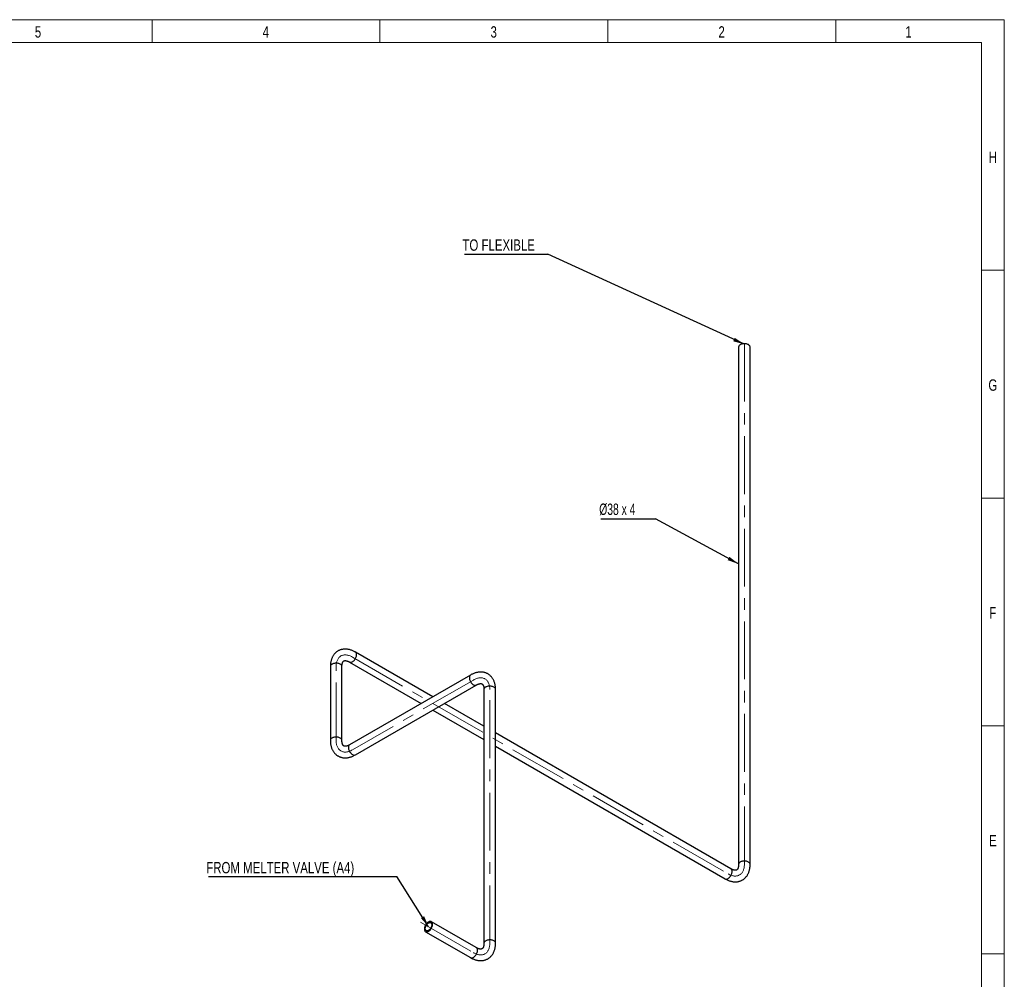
# Model space of a CAD drawing. Header units: millimetres. Extents: x 15 to 592, y 5 to 415.
# Tile 12 of 12: x 373 to 589, y 204 to 415. Entities that reach past the tile are written whole.
import ezdxf

# ---------------------------------------------------------------- set-up
doc = ezdxf.new("R2010")
doc.units = ezdxf.units.MM
doc.linetypes.add('CENTERX2', pattern=[20.32, 12.7, -2.54, 2.54, -2.54])
doc.layers.add('COTAS', color=166, linetype='Continuous')
doc.styles.add('SLDTEXTSTYLE0', font='TXT', dxfattribs={"width": 0.75})
doc.styles.add('SLDTEXTSTYLE4', font='TXT', dxfattribs={"width": 0.678571})
doc.dimstyles.new('SLDDIMSTYLE1', dxfattribs={"dimtxt": 0.18, "dimasz": 2.5, "dimexe": 0, "dimexo": 0.0625, "dimgap": 0, "dimtad": 0, "dimtih": 1, "dimtoh": 1, "dimdec": 0, "dimrnd": 1e-09, "dimzin": 0, "dimdsep": 46, "dimtxsty": 'Standard', "dimsah": 1, "dimcen": 0.09, "dimadec": 0, "dimazin": 0, "dimtfac": 2.5, "dimtdec": 0, "dimtofl": 0, "dimtmove": 0, "dimatfit": 3, "dimfxl": 0, "dimfrac": 2, "dimtolj": 1, "dimtzin": 0, "dimarcsym": 0})

# ---------------------------------------------------------------- blocks, each defined once
blk = doc.blocks.new('SW_NOTE_0')
at = {"layer": 'COTAS', "color": 0}
blk.add_line((-41.35, 0), (0, 0), dxfattribs=at)
at = {"layer": 'COTAS', "color": 0, "insert": (-41.81, 3.22), "char_height": 2.5, "attachment_point": 1, "style": 'SLDTEXTSTYLE0'}
blk.add_mtext('FROM MELTER VALVE (A4)', dxfattribs=at)
blk = doc.blocks.new('SW_NOTE_0_1')
at = {"layer": 'COTAS', "color": 0}
blk.add_line((-18.32, 0), (0, 0), dxfattribs=at)
at = {"layer": 'COTAS', "color": 0, "insert": (-18.75, 3.27), "char_height": 2.5, "attachment_point": 1, "style": 'SLDTEXTSTYLE0'}
blk.add_mtext('TO FLEXIBLE', dxfattribs=at)
blk = doc.blocks.new('SW_NOTE_0_2')
at = {"layer": 'COTAS', "color": 0}
blk.add_line((-12, 0), (0, 0), dxfattribs=at)
at = {"layer": 'COTAS', "color": 0, "insert": (-12.38, 3.33), "char_height": 2.5, "attachment_point": 1, "style": 'SLDTEXTSTYLE4'}
blk.add_mtext('Ø38 x 4', dxfattribs=at)

msp = doc.modelspace()

# ---------------------------------------------------------------- linework, layer by layer
at = {"color": 7, "linetype": 'Continuous', "lineweight": 18}
for p, q in [((15, 415), (589, 415)), ((402, 410), (402, 415)), ((452, 410), (452, 415)), ((502, 410), (502, 415)), ((552, 410), (552, 415)), ((589, 415), (589, 5)), ((20, 410), (584, 410)), ((584, 410), (584, 10)), ((584, 360), (589, 360)), ((584, 310), (589, 310)), ((584, 260), (589, 260)), ((584.001, 210), (583.999, 210)), ((584, 210), (589, 210))]:
    msp.add_line(p, q, dxfattribs=at)
at = {"color": 7, "linetype": 'Continuous', "lineweight": 25}
for p, q in [((530.69944, 343.158), (530.69944, 229.60439)), ((533.23277, 229.60439), (533.23277, 343.158)), ((463.6159, 266.38756), (446.61521, 276.20186)), ((441.13258, 273.03595), (441.13258, 256.81401)), ((443.66592, 256.81401), (443.66592, 273.03595)), ((445.34864, 274.00787), (461.08236, 264.92498)), ((471.88872, 271.16336), (445.34864, 255.8421)), ((446.61521, 253.64811), (473.15528, 268.96937)), ((474.83801, 267.99746), (474.83801, 212.30937)), ((477.37134, 212.30937), (477.37134, 267.99746)), ((474.83801, 259.90918), (466.14944, 264.92498)), ((463.6159, 263.4624), (474.83801, 256.98402)), ((529.01672, 228.63248), (477.37134, 258.44672)), ((477.37134, 255.52156), (527.75015, 226.43849)), ((473.15528, 211.33746), (463.29369, 217.03044)), ((462.02712, 214.83645), (471.88872, 209.14347))]:
    msp.add_line(p, q, dxfattribs=at)
at = {"color": 7, "linetype": 'Continuous', "lineweight": 25, "flags": 128}
for points in [[(532.86178, 343.67506), (532.73147, 343.74065), (532.58691, 343.79538), (532.43079, 343.83825), (532.26601, 343.86844), (532.09564, 343.88539), (531.92286, 343.8888), (531.75089, 343.8786), (531.58292, 343.85497), (531.4221, 343.81835), (531.2714, 343.76944), (531.13365, 343.70914), (531.0114, 343.63856), (530.90694, 343.55904), (530.82221, 343.47205), (530.75879, 343.3792), (530.71786, 343.28224), (530.70018, 343.18296), (530.69944, 343.158)], [(533.23277, 343.158), (533.22613, 343.23278), (533.19676, 343.33113), (533.14446, 343.42625), (533.07021, 343.51638), (532.97539, 343.59983), (532.86178, 343.67506)], [(445.3495, 274.00737), (445.37058, 273.99605), (445.46541, 273.9617), (445.56986, 273.94865), (445.68198, 273.95714), (445.79969, 273.98701), (445.9208, 274.0377), (446.04305, 274.10827), (446.16415, 274.19741), (446.28186, 274.30345), (446.39399, 274.42442), (446.49844, 274.55806), (446.59326, 274.70189), (446.6767, 274.85322), (446.7472, 275.00925), (446.80344, 275.16705), (446.84438, 275.3237), (446.86925, 275.47627), (446.87759, 275.62192)], [(446.87759, 275.62192), (446.86925, 275.75794), (446.84438, 275.88179), (446.80344, 275.99117), (446.7472, 276.08404), (446.6767, 276.15867), (446.61512, 276.20191)], [(443.29492, 273.55301), (443.16462, 273.6186), (443.02006, 273.67334), (442.86393, 273.7162), (442.69915, 273.74639), (442.52878, 273.76335), (442.356, 273.76676), (442.18403, 273.75655), (442.01606, 273.73292), (441.85524, 273.69631), (441.70454, 273.6474), (441.56679, 273.58709), (441.44455, 273.51652), (441.34008, 273.437), (441.25535, 273.35001), (441.19193, 273.25716), (441.151, 273.1602), (441.13332, 273.06092), (441.13258, 273.03595)], [(443.66592, 273.03595), (443.65927, 273.11073), (443.6299, 273.20908), (443.5776, 273.30421), (443.50335, 273.39434), (443.40854, 273.47779), (443.29492, 273.55301)], [(471.88923, 271.16366), (471.86741, 271.1502), (471.79026, 271.08524), (471.72675, 271.00129), (471.67804, 270.89993), (471.64506, 270.78304), (471.62842, 270.6528), (471.62842, 270.51163), (471.64506, 270.36218), (471.67804, 270.20721), (471.72675, 270.04961), (471.79026, 269.89233), (471.86741, 269.73829), (471.95675, 269.59037), (472.05662, 269.45131), (472.16516, 269.3237), (472.28035, 269.20993), (472.40004, 269.11212), (472.522, 269.03208), (472.64396, 268.97131), (472.76365, 268.93093), (472.87883, 268.91171), (472.98737, 268.91399), (473.08724, 268.93775), (473.1544, 268.96886)], [(477.00034, 268.51452), (476.87004, 268.58011), (476.72548, 268.63484), (476.56935, 268.67771), (476.40457, 268.7079), (476.23421, 268.72485), (476.06143, 268.72826), (475.88945, 268.71806), (475.72149, 268.69443), (475.56066, 268.65781), (475.40997, 268.6089), (475.27221, 268.5486), (475.14997, 268.47802), (475.04551, 268.3985), (474.96078, 268.31151), (474.89736, 268.21867), (474.85642, 268.1217), (474.83874, 268.02242), (474.83801, 267.99746)], [(477.37134, 267.99746), (477.3647, 268.07224), (477.33532, 268.17059), (477.28302, 268.26571), (477.20878, 268.35584), (477.11396, 268.43929), (477.00034, 268.51452)], [(443.29492, 257.33107), (443.16462, 257.39666), (443.02006, 257.4514), (442.86393, 257.49426), (442.69915, 257.52445), (442.52878, 257.54141), (442.356, 257.54482), (442.18403, 257.53461), (442.01606, 257.51098), (441.85524, 257.47437), (441.70454, 257.42545), (441.56679, 257.36515), (441.44455, 257.29458), (441.34008, 257.21506), (441.25535, 257.12806), (441.19193, 257.03522), (441.151, 256.93825), (441.13332, 256.83898), (441.13258, 256.81391)], [(443.66591, 256.81498), (443.65927, 256.88879), (443.6299, 256.98714), (443.5776, 257.08227), (443.50335, 257.17239), (443.40854, 257.25585), (443.29492, 257.33107)], [(445.34864, 255.8421), (445.32734, 255.82894), (445.25019, 255.76398), (445.18667, 255.68003), (445.13797, 255.57867), (445.10499, 255.46178), (445.08834, 255.33154), (445.08834, 255.19038), (445.10499, 255.04092), (445.13797, 254.88595), (445.18667, 254.72835), (445.25019, 254.57107), (445.32734, 254.41703), (445.41668, 254.26911), (445.51655, 254.13005), (445.62509, 254.00244), (445.74027, 253.88867), (445.85996, 253.79086), (445.98192, 253.71082), (446.10388, 253.65005), (446.22357, 253.60967), (446.33876, 253.59045), (446.4473, 253.59274), (446.54717, 253.61649), (446.61521, 253.64811)], [(532.86178, 230.12145), (532.73147, 230.18704), (532.58691, 230.24177), (532.43079, 230.28464), (532.26601, 230.31483), (532.09564, 230.33179), (531.92286, 230.33519), (531.75089, 230.32499), (531.58292, 230.30136), (531.4221, 230.26474), (531.2714, 230.21583), (531.13365, 230.15553), (531.0114, 230.08496), (530.90694, 230.00543), (530.82221, 229.91844), (530.75879, 229.8256), (530.71786, 229.72863), (530.70018, 229.62935), (530.69944, 229.60531)], [(533.23277, 229.60427), (533.22613, 229.67917), (533.19676, 229.77752), (533.14446, 229.87264), (533.07021, 229.96277), (532.97539, 230.04622), (532.86178, 230.12145)], [(527.75015, 226.43849), (527.77209, 226.42667), (527.86692, 226.39232), (527.97137, 226.37927), (528.08349, 226.38776), (528.2012, 226.41763), (528.32231, 226.46832), (528.44456, 226.53889), (528.56566, 226.62803), (528.68337, 226.73407), (528.7955, 226.85504), (528.89995, 226.98868), (528.99477, 227.13251), (529.07821, 227.28384), (529.14871, 227.43987), (529.20495, 227.59767), (529.24589, 227.75432), (529.27076, 227.90689), (529.2791, 228.05254)], [(529.2791, 228.05254), (529.27076, 228.18856), (529.24589, 228.31241), (529.20495, 228.42179), (529.14871, 228.51466), (529.07821, 228.58929), (529.01672, 228.63248)], [(463.55607, 216.4505), (463.54773, 216.58652), (463.52286, 216.71038), (463.48192, 216.81976), (463.42568, 216.91263), (463.35518, 216.98726), (463.27175, 217.04226), (463.17692, 217.0766), (463.07247, 217.08965), (462.96034, 217.08116), (462.84263, 217.0513), (462.72153, 217.0006), (462.59928, 216.93003), (462.47817, 216.8409), (462.36046, 216.73486), (462.24834, 216.61389), (462.14389, 216.48025), (462.04906, 216.33642), (461.96562, 216.18508), (461.89513, 216.02906), (461.83889, 215.87125), (461.79795, 215.71461), (461.77308, 215.56204), (461.76474, 215.41639), (461.77308, 215.28037), (461.79795, 215.15651), (461.83889, 215.04713), (461.89513, 214.95426), (461.96562, 214.87963), (462.04906, 214.82463), (462.14389, 214.79029), (462.24834, 214.77724), (462.36046, 214.78573), (462.47817, 214.81559), (462.59928, 214.86629), (462.72153, 214.93686), (462.84263, 215.02599), (462.96034, 215.13203), (463.07247, 215.253), (463.17692, 215.38664), (463.27175, 215.53047), (463.35518, 215.68181), (463.42568, 215.83783), (463.48192, 215.99564), (463.52286, 216.15228), (463.54773, 216.30485), (463.55607, 216.4505)], [(463.36751, 216.34165), (463.35922, 216.21222), (463.33456, 216.07626), (463.29409, 215.93695), (463.23877, 215.79756), (463.16989, 215.66135), (463.08907, 215.53152), (462.9982, 215.41111), (462.89942, 215.30295), (462.79503, 215.20956), (462.68749, 215.13314), (462.57931, 215.07548), (462.47303, 215.03793), (462.37115, 215.02136), (462.27604, 215.02618), (462.18995, 215.05226), (462.11488, 215.099), (462.0526, 215.1653), (462.00456, 215.2496), (461.9719, 215.34993), (461.95537, 215.46393), (461.95537, 215.58894), (461.9719, 215.72203), (462.00456, 215.86007), (462.0526, 215.99983), (462.11488, 216.13804), (462.18995, 216.27145), (462.27604, 216.39693), (462.37115, 216.51156), (462.47303, 216.61263), (462.57931, 216.69778), (462.68749, 216.76502), (462.79503, 216.81277), (462.89942, 216.8399), (462.9982, 216.84579), (463.08907, 216.8303), (463.16989, 216.79378), (463.23877, 216.7371), (463.29409, 216.66158), (463.33456, 216.56899), (463.35922, 216.46151), (463.36751, 216.34165)], [(477.00034, 212.82643), (476.87004, 212.89202), (476.72548, 212.94676), (476.56935, 212.98962), (476.40457, 213.01981), (476.23421, 213.03677), (476.06143, 213.04018), (475.88945, 213.02997), (475.72149, 213.00634), (475.56066, 212.96973), (475.40997, 212.92082), (475.27221, 212.86051), (475.14997, 212.78994), (475.04551, 212.71042), (474.96078, 212.62343), (474.89736, 212.53058), (474.85642, 212.43362), (474.83874, 212.33434), (474.83801, 212.3103)], [(477.37134, 212.30925), (477.3647, 212.38415), (477.33532, 212.4825), (477.28302, 212.57763), (477.20878, 212.66776), (477.11396, 212.75121), (477.00034, 212.82643)], [(471.88872, 209.14347), (471.91066, 209.13165), (472.00548, 209.09731), (472.10993, 209.08426), (472.22206, 209.09275), (472.33977, 209.12262), (472.46088, 209.17331), (472.58312, 209.24388), (472.70423, 209.33301), (472.82194, 209.43905), (472.93406, 209.56002), (473.03851, 209.69367), (473.13334, 209.83749), (473.21678, 209.98883), (473.28727, 210.14485), (473.34352, 210.30266), (473.38445, 210.45931), (473.40932, 210.61187), (473.41767, 210.75753)], [(473.41767, 210.75753), (473.40932, 210.89355), (473.38445, 211.0174), (473.34352, 211.12678), (473.28727, 211.21965), (473.21678, 211.29428), (473.15528, 211.33746)]]:
    msp.add_lwpolyline(points, dxfattribs=at)
at = {"color": 7, "linetype": 'Continuous', "lineweight": 25}
for points, knots in [([(446.61521, 276.20186), (446.56377, 276.23094), (446.41778, 276.3135), (446.17438, 276.43508), (445.88488, 276.55988), (445.59386, 276.66396), (445.303, 276.74678), (445.01385, 276.80766), (444.72799, 276.84631), (444.44697, 276.86271), (444.17217, 276.85709), (443.90482, 276.82992), (443.64594, 276.78179), (443.39641, 276.71338), (443.15699, 276.62541), (442.92834, 276.5186), (442.71106, 276.39365), (442.50577, 276.25128), (442.313, 276.09218), (442.13325, 275.91698), (441.96686, 275.72618), (441.8142, 275.52018), (441.67566, 275.29932), (441.55165, 275.06392), (441.44262, 274.81431), (441.34909, 274.55096), (441.27156, 274.27447), (441.21054, 273.98572), (441.16639, 273.68578), (441.13987, 273.38037), (441.13282, 273.16182), (441.1326, 273.04759), (441.13258, 273.03595)], [0, 0, 0, 0, 0.020552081, 0.058329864, 0.096109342, 0.133728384, 0.17106928, 0.208009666, 0.244438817, 0.280274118, 0.315472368, 0.350033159, 0.383995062, 0.417427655, 0.450422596, 0.483085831, 0.51553169, 0.547878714, 0.58020856, 0.612640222, 0.645289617, 0.678265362, 0.711664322, 0.745565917, 0.780025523, 0.815067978, 0.850682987, 0.886824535, 0.923415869, 0.960359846, 0.995963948, 1, 1, 1, 1]), ([(443.66592, 273.03595), (443.66622, 273.06994), (443.6671, 273.16843), (443.67664, 273.32123), (443.69699, 273.48823), (443.72579, 273.63874), (443.76145, 273.77227), (443.80246, 273.88847), (443.84722, 273.98749), (443.89426, 274.07), (443.94243, 274.13731), (443.9915, 274.19147), (444.04333, 274.23554), (444.09885, 274.26997), (444.16174, 274.29638), (444.23346, 274.31489), (444.31285, 274.32535), (444.40562, 274.32766), (444.51351, 274.31973), (444.63733, 274.299), (444.77196, 274.26486), (444.91676, 274.21646), (445.07093, 274.15272), (445.21579, 274.08254), (445.31025, 274.02944), (445.34864, 274.00787)], [0, 0, 0, 0, 0.0217802, 0.063117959, 0.1042768, 0.145347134, 0.186450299, 0.227768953, 0.269613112, 0.31245038, 0.357003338, 0.404450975, 0.456907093, 0.518687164, 0.578878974, 0.629011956, 0.67447759, 0.717088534, 0.762213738, 0.805381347, 0.847459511, 0.889005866, 0.930355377, 0.971698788, 1, 1, 1, 1]), ([(477.37134, 267.99746), (477.37081, 268.05655), (477.36932, 268.22426), (477.35293, 268.49586), (477.31628, 268.80899), (477.26093, 269.11308), (477.18724, 269.4064), (477.0954, 269.68728), (476.98597, 269.9542), (476.85968, 270.2058), (476.71744, 270.441), (476.56024, 270.65898), (476.38914, 270.85915), (476.20514, 271.04107), (476.00926, 271.20446), (475.80245, 271.3491), (475.58562, 271.47482), (475.35969, 271.58145), (475.12553, 271.66887), (474.88394, 271.73698), (474.63552, 271.7857), (474.38081, 271.81493), (474.12028, 271.82451), (473.85442, 271.81423), (473.58375, 271.78388), (473.30893, 271.73323), (473.03074, 271.66215), (472.75017, 271.57065), (472.46836, 271.45893), (472.19061, 271.32922), (471.99783, 271.22607), (471.8988, 271.16915), (471.88872, 271.16336)], [0, 0, 0, 0, 0.020551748, 0.058329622, 0.096109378, 0.133728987, 0.171070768, 0.20801235, 0.244442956, 0.280279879, 0.315479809, 0.350042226, 0.384005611, 0.417439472, 0.45043542, 0.483099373, 0.515545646, 0.547892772, 0.580222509, 0.612653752, 0.645302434, 0.678277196, 0.71167494, 0.745575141, 0.780033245, 0.815074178, 0.850687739, 0.886828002, 0.923418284, 0.960361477, 0.995965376, 1, 1, 1, 1]), ([(473.15528, 268.96937), (473.18486, 268.98609), (473.27058, 269.03456), (473.40766, 269.10268), (473.56243, 269.16854), (473.70714, 269.21882), (473.84058, 269.25469), (473.96168, 269.27724), (474.06978, 269.28797), (474.16473, 269.28848), (474.24708, 269.2804), (474.3185, 269.26498), (474.38257, 269.24211), (474.44013, 269.21123), (474.49443, 269.16995), (474.54631, 269.11708), (474.59507, 269.05353), (474.64346, 268.97432), (474.69053, 268.87689), (474.73449, 268.75926), (474.77224, 268.62557), (474.80272, 268.47594), (474.82461, 268.31053), (474.83626, 268.14993), (474.8375, 268.04153), (474.83801, 267.99746)], [0, 0, 0, 0, 0.021779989, 0.063117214, 0.104275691, 0.145345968, 0.186449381, 0.227768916, 0.269614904, 0.312455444, 0.357013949, 0.404470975, 0.456943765, 0.518756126, 0.578897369, 0.629017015, 0.674474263, 0.717080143, 0.762199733, 0.805364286, 0.847440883, 0.888986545, 0.930335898, 0.971679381, 1, 1, 1, 1]), ([(441.13258, 256.81401), (441.13311, 256.75492), (441.1346, 256.58721), (441.15099, 256.31561), (441.18764, 256.00248), (441.24299, 255.69839), (441.31668, 255.40507), (441.40852, 255.12418), (441.51795, 254.85727), (441.64424, 254.60567), (441.78648, 254.37046), (441.94368, 254.15248), (442.11478, 253.95232), (442.29878, 253.7704), (442.49466, 253.60701), (442.70147, 253.46237), (442.9183, 253.33665), (443.14423, 253.23001), (443.37839, 253.1426), (443.61998, 253.07449), (443.8684, 253.02577), (444.12312, 252.99654), (444.38364, 252.98696), (444.6495, 252.99724), (444.92017, 253.02759), (445.19499, 253.07824), (445.47318, 253.14931), (445.75375, 253.24082), (446.03557, 253.35253), (446.31331, 253.48225), (446.5061, 253.58539), (446.60513, 253.64232), (446.61521, 253.64811)], [0, 0, 0, 0, 0.0205517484, 0.0583296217, 0.0961093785, 0.1337289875, 0.1710707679, 0.2080123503, 0.2444429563, 0.2802798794, 0.3154798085, 0.3500422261, 0.3840056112, 0.417439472, 0.4504354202, 0.4830993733, 0.5155456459, 0.5478927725, 0.5802225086, 0.6126537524, 0.645302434, 0.6782771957, 0.7116749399, 0.745575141, 0.7800332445, 0.8150741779, 0.8506877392, 0.8868280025, 0.9234182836, 0.960361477, 0.9959653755, 1, 1, 1, 1]), ([(445.34864, 255.8421), (445.31906, 255.82537), (445.23334, 255.7769), (445.09626, 255.70879), (444.94149, 255.64293), (444.79678, 255.59265), (444.66334, 255.55678), (444.54224, 255.53422), (444.43414, 255.5235), (444.33919, 255.52299), (444.25684, 255.53106), (444.18543, 255.54649), (444.12135, 255.56936), (444.06379, 255.60024), (444.00949, 255.64152), (443.95761, 255.69439), (443.90885, 255.75794), (443.86046, 255.83715), (443.81339, 255.93458), (443.76943, 256.05221), (443.73168, 256.1859), (443.7012, 256.33552), (443.67931, 256.50094), (443.66766, 256.66154), (443.66642, 256.76994), (443.66592, 256.81401)], [0, 0, 0, 0, 0.021779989, 0.063117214, 0.104275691, 0.145345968, 0.186449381, 0.227768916, 0.269614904, 0.312455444, 0.357013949, 0.404470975, 0.456943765, 0.518756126, 0.578897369, 0.629017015, 0.674474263, 0.717080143, 0.762199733, 0.805364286, 0.847440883, 0.888986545, 0.930335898, 0.971679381, 1, 1, 1, 1]), ([(527.75015, 226.43849), (527.80159, 226.4094), (527.94758, 226.32684), (528.19098, 226.20526), (528.48048, 226.08046), (528.77149, 225.97638), (529.06235, 225.89357), (529.35151, 225.83269), (529.63737, 225.79403), (529.91839, 225.77763), (530.19318, 225.78325), (530.46054, 225.81042), (530.71942, 225.85855), (530.96895, 225.92696), (531.20837, 226.01493), (531.43702, 226.12174), (531.65429, 226.24669), (531.85959, 226.38906), (532.05235, 226.54816), (532.23211, 226.72336), (532.3985, 226.91416), (532.55115, 227.12016), (532.68969, 227.34102), (532.81371, 227.57642), (532.92274, 227.82603), (533.01627, 228.08939), (533.0938, 228.36587), (533.15482, 228.65463), (533.19896, 228.95457), (533.22549, 229.25997), (533.23254, 229.47852), (533.23275, 229.59276), (533.23277, 229.60439)], [0, 0, 0, 0, 0.020552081, 0.058329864, 0.096109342, 0.133728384, 0.17106928, 0.208009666, 0.244438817, 0.280274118, 0.315472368, 0.350033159, 0.383995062, 0.417427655, 0.450422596, 0.483085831, 0.51553169, 0.547878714, 0.58020856, 0.612640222, 0.645289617, 0.678265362, 0.711664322, 0.745565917, 0.780025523, 0.815067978, 0.850682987, 0.886824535, 0.923415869, 0.960359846, 0.995963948, 1, 1, 1, 1]), ([(530.69944, 229.60439), (530.69914, 229.5704), (530.69826, 229.47191), (530.68871, 229.31911), (530.66837, 229.15211), (530.63957, 229.00161), (530.60391, 228.86807), (530.5629, 228.75187), (530.51813, 228.65285), (530.4711, 228.57034), (530.42293, 228.50303), (530.37386, 228.44887), (530.32202, 228.4048), (530.2665, 228.37037), (530.20362, 228.34397), (530.1319, 228.32545), (530.05251, 228.31499), (529.95974, 228.31268), (529.85185, 228.32061), (529.72802, 228.34135), (529.5934, 228.37549), (529.4486, 228.42388), (529.29442, 228.48762), (529.14957, 228.5578), (529.0551, 228.6109), (529.01672, 228.63248)], [0, 0, 0, 0, 0.0217802, 0.063117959, 0.1042768, 0.145347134, 0.186450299, 0.227768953, 0.269613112, 0.31245038, 0.357003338, 0.404450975, 0.456907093, 0.518687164, 0.578878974, 0.629011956, 0.67447759, 0.717088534, 0.762213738, 0.805381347, 0.847459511, 0.889005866, 0.930355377, 0.971698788, 1, 1, 1, 1]), ([(471.88872, 209.14347), (471.94015, 209.11438), (472.08614, 209.03183), (472.32954, 208.91025), (472.61904, 208.78545), (472.91006, 208.68137), (473.20092, 208.59855), (473.49007, 208.53767), (473.77593, 208.49902), (474.05695, 208.48262), (474.33175, 208.48823), (474.5991, 208.51541), (474.85799, 208.56354), (475.10751, 208.63195), (475.34693, 208.71992), (475.57558, 208.82673), (475.79286, 208.95168), (475.99815, 209.09405), (476.19092, 209.25315), (476.37068, 209.42835), (476.53706, 209.61915), (476.68972, 209.82515), (476.82826, 210.046), (476.95227, 210.28141), (477.0613, 210.53102), (477.15484, 210.79437), (477.23236, 211.07085), (477.29338, 211.35961), (477.33753, 211.65955), (477.36405, 211.96496), (477.3711, 212.18351), (477.37132, 212.29774), (477.37134, 212.30937)], [0, 0, 0, 0, 0.020552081, 0.058329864, 0.096109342, 0.133728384, 0.17106928, 0.208009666, 0.244438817, 0.280274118, 0.315472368, 0.350033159, 0.383995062, 0.417427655, 0.450422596, 0.483085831, 0.51553169, 0.547878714, 0.58020856, 0.612640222, 0.645289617, 0.678265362, 0.711664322, 0.745565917, 0.780025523, 0.815067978, 0.850682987, 0.886824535, 0.923415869, 0.960359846, 0.995963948, 1, 1, 1, 1]), ([(474.83801, 212.30937), (474.8377, 212.27539), (474.83682, 212.1769), (474.82728, 212.0241), (474.80694, 211.8571), (474.77814, 211.70659), (474.74248, 211.57306), (474.70146, 211.45686), (474.6567, 211.35784), (474.60967, 211.27533), (474.56149, 211.20802), (474.51242, 211.15385), (474.46059, 211.10978), (474.40507, 211.07535), (474.34219, 211.04895), (474.27046, 211.03044), (474.19107, 211.01998), (474.0983, 211.01767), (473.99042, 211.0256), (473.86659, 211.04633), (473.73196, 211.08047), (473.58716, 211.12886), (473.43299, 211.19261), (473.28813, 211.26279), (473.19367, 211.31589), (473.15528, 211.33746)], [0, 0, 0, 0, 0.0217802, 0.063117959, 0.1042768, 0.145347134, 0.186450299, 0.227768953, 0.269613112, 0.31245038, 0.357003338, 0.404450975, 0.456907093, 0.518687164, 0.578878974, 0.629011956, 0.67447759, 0.717088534, 0.762213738, 0.805381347, 0.847459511, 0.889005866, 0.930355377, 0.971698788, 1, 1, 1, 1])]:
    msp.add_open_spline(points, degree=3, knots=knots, dxfattribs=at)
at = {"layer": 'COTAS', "linetype": 'CENTERX2', "lineweight": 18}
for p, q in [((531.96611, 229.60439), (531.96611, 345.158)), ((445.98192, 275.10486), (528.38343, 227.53548)), ((442.39925, 256.81401), (442.39925, 273.03595)), ((472.522, 270.06636), (445.98192, 254.7451)), ((476.10467, 212.30937), (476.10467, 267.99746)), ((460.92831, 216.93336), (472.522, 210.24047))]:
    msp.add_line(p, q, dxfattribs=at)
for centre, major_axis, start_param, end_param in [((445.98192, 270.96772), (2.53313, -4.38798), 2.356275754, 3.927072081), ((472.522, 265.92922), (-2.53313, -4.38798), 2.356113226, 3.926909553), ((445.98192, 258.88224), (2.53313, 4.38798), 2.356113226, 3.926909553), ((528.38343, 231.67262), (-2.53313, 4.38798), 2.356275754, 3.927072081), ((472.522, 214.37761), (-2.53313, 4.38798), 2.356275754, 3.927072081)]:
    msp.add_ellipse(centre, major_axis=major_axis, ratio=0.577381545, start_param=start_param, end_param=end_param, dxfattribs=at)

# ---------------------------------------------------------------- block references
at = {"layer": 'COTAS'}
for name, p in [('SW_NOTE_0_1', (488.86803, 363.51632)), ('SW_NOTE_0_2', (512.4985, 305.47436)), ('SW_NOTE_0', (455.71866, 226.91958))]:
    msp.add_blockref(name, p, dxfattribs=at)

# ---------------------------------------------------------------- texts
at = {"color": 7, "linetype": 'Continuous', "lineweight": 0, "char_height": 2.5, "attachment_point": 2, "style": 'SLDTEXTSTYLE0'}
for s, insert in [('5', (376.97483, 413.56267)), ('4', (426.97483, 413.56267)), ('3', (476.97483, 413.56267)), ('2', (526.97483, 413.56267)), ('1', (567.97483, 413.56267)), ('H', (586.49392, 386.06267)), ('G', (586.49219, 336.06267)), ('F', (586.47396, 286.06267)), ('E', (586.50434, 236.06267))]:
    msp.add_mtext(s, dxfattribs=dict(at, insert=insert))

# ---------------------------------------------------------------- leaders
at = {"layer": 'COTAS'}
for points in [[(531.96611, 343.75647), (488.86803, 363.51632)], [(530.69944, 295.54256), (512.4985, 305.47436)], [(462.68578, 215.91879), (455.71866, 226.91958)]]:
    msp.add_leader(points, dimstyle='SLDDIMSTYLE1', dxfattribs=at)

doc.saveas('drawing.dxf')
